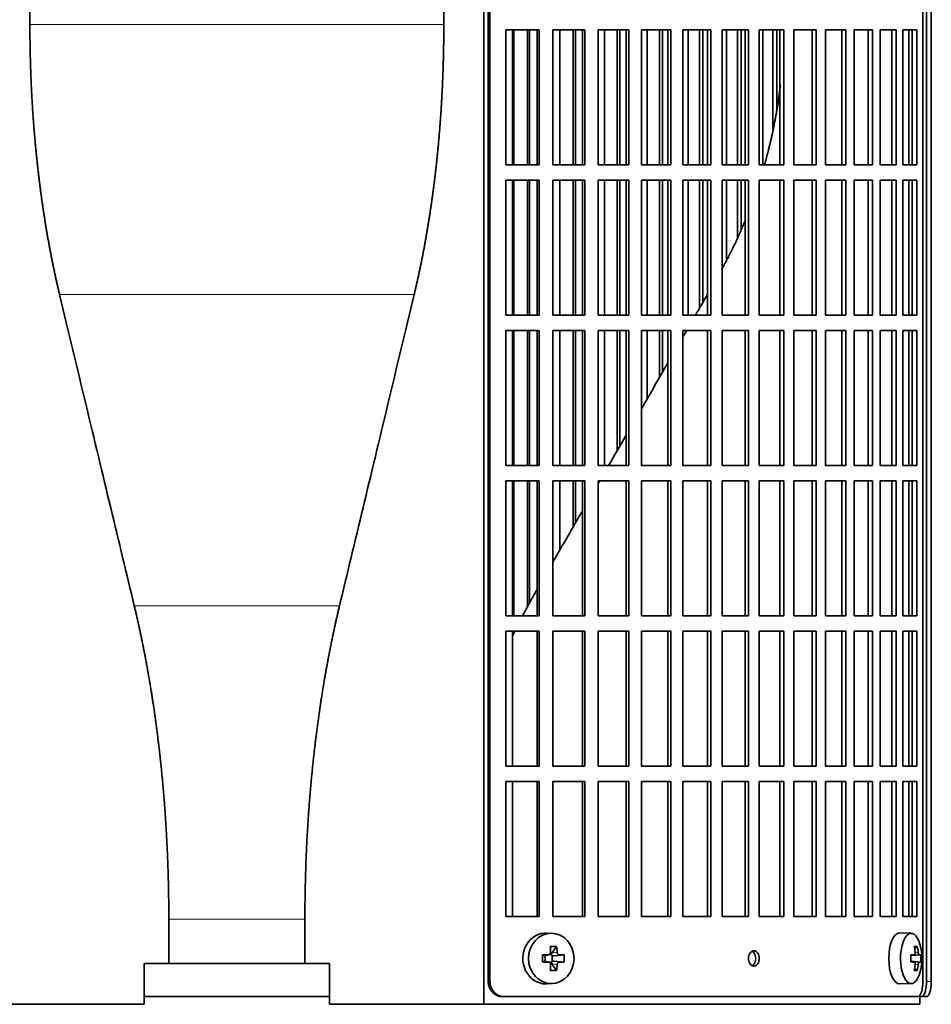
# Model space of a CAD drawing. Header units: millimetres. Extents: x 450 to 1334, y -1400 to 1414.
# Tile 12 of 25: x 557 to 736, y -121 to 72. Entities that reach past the tile are written whole.
import ezdxf

# ---------------------------------------------------------------- set-up
doc = ezdxf.new("R2010")
doc.units = ezdxf.units.MM
for name, color, linetype in [('M5X8_UNI7687', 7, 'Continuous'), ('VSI344-454_FILTR', 7, 'Continuous'), ('VSI344-454_SUPPO', 7, 'Continuous')]:
    doc.layers.add(name, color=color, linetype=linetype)

# ---------------------------------------------------------------- blocks, each defined once
blk = doc.blocks.new('SE')
at = {"layer": 'M5X8_UNI7687', "color": 7, "linetype": 'Continuous', "lineweight": 35}
for p, q in [((661.79, -107.57), (660.73, -107.5)), ((732.16, -107.56), (729.9, -107.49)), ((662.57, -110.16), (661.66, -111.46)), ((733.34, -110.16), (732.82, -110.55)), ((659.83, -111.8), (660.24, -111.96)), ((660.28, -111.96), (661.04, -111.77)), ((660.33, -113.04), (660.33, -111.95)), ((661.01, -111.74), (661.52, -111.74)), ((661.69, -111.93), (661.69, -113.06)), ((664.06, -111.8), (662.11, -111.96)), ((732.06, -111.85), (732.73, -111.78)), ((734.03, -111.8), (732.06, -111.94)), ((659.83, -113.19), (660.24, -113.03)), ((661.04, -113.22), (660.28, -113.02)), ((661.52, -113.24), (661.03, -113.24)), ((662.57, -114.83), (661.66, -113.53)), ((664.06, -113.19), (662.11, -113.03)), ((734.03, -113.19), (732.06, -113.04)), ((732.73, -113.2), (732.06, -113.14)), ((733.34, -114.83), (732.82, -114.44)), ((660.73, -117.48), (661.79, -117.41)), ((729.9, -117.49), (732.16, -117.42))]:
    blk.add_line(p, q, dxfattribs=at)
at = {"layer": 'M5X8_UNI7687', "color": 4, "linetype": 'Continuous', "lineweight": 9}
for p, q in [((660.24, -111.96), (660.93, -111.78)), ((661.66, -111.46), (662.67, -111.28)), ((663.12, -111.78), (662.11, -111.96)), ((733.74, -111.78), (732.06, -111.94)), ((732.06, -111.85), (732.72, -111.78)), ((732.92, -111.34), (733.53, -111.28)), ((660.93, -113.2), (660.24, -113.03)), ((662.67, -113.7), (661.66, -113.53)), ((662.11, -113.03), (663.12, -113.2)), ((732.06, -113.05), (733.74, -113.2)), ((732.72, -113.2), (732.06, -113.14)), ((733.53, -113.7), (732.92, -113.64))]:
    blk.add_line(p, q, dxfattribs=at)
at = {"layer": 'M5X8_UNI7687', "color": 7, "linetype": 'Continuous', "lineweight": 35}
for centre, radius, start, end in [((724.25, -112.49), 10, 343.7273, 16.2727), ((709.18, -112.49), 49.36, 179.1963, 180.8037), ((653.48, -112.49), 10.6, 356.2556, 3.7444), ((724.63, -112.49), 9.42, 355.7871, 4.2129)]:
    blk.add_arc(centre, radius, start, end, dxfattribs=at)
for centre, major_axis, ratio, start_param, end_param in [((660.46, -112.49), (0, -5), 0.906308, 3.081955, 6.283185), ((729.87, -112.49), (0, -5), 0.422618, 3.141593, 6.283185), ((732.14, -112.49), (0, -4.93), 0.422618, 2.175256, 6.283185), ((658.78, -115.56), (8.86, 2.7), 0.529916, 0.974266, 1.123958), ((657.99, -112.49), (0, 10), 0.34202, -1.449667, -1.335108), ((657.71, -112.49), (0, 10), 0.5, -1.449667, -1.335108), ((726.25, -115.56), (7.75, 5.06), 0.247104, 0.286808, 0.4365), ((724.33, -112.49), (0, 10), 0.866025, 4.833518, 4.948078), ((724.2, -112.49), (0, 10), 0.939693, 4.833518, 4.948078), ((657.85, -112.65), (9.99, 0.37), 0.07899, 1.254131, 1.36869), ((660.24, -111.46), (-0.03, 0.507), 0.355475, 2.983295, 3.209876), ((662.12, -111.46), (-0.561, -0.512), 0.450112, 5.177855, 5.696055), ((661.92, -111.49), (-0.019, -0.502), 0.906042, 5.273044, 5.799842), ((662.12, -111.46), (-0.85, -0.111), 0.58208, 0.96918, 1.487381), ((657.85, -112.65), (9.99, 0.37), 0.07899, 0.897313, 1.011873), ((724.27, -112.65), (9.97, 0.79), 0.036834, 0.556003, 0.670562), ((727.55, -112.49), (0, -9.26), 0.488139, 1.49595, 1.645642), ((724.27, -112.65), (9.97, 0.79), 0.036834, 0.199185, 0.313745), ((657.85, -112.34), (9.99, -0.37), 0.07899, -1.36869, -1.254131), ((660.24, -113.53), (-0.03, -0.507), 0.355475, 3.073309, 3.29989), ((657.99, -112.49), (0, -10), 0.34202, 1.335108, 1.449667), ((661.92, -113.49), (-0.019, 0.502), 0.906042, 0.483343, 1.010141), ((662.12, -113.53), (-0.561, 0.512), 0.450112, 0.58713, 1.105331), ((662.12, -113.53), (-0.85, 0.111), 0.58208, 4.795805, 5.314006), ((657.71, -112.49), (0, -10), 0.5, 1.335108, 1.449667), ((657.85, -112.34), (9.99, -0.37), 0.07899, -1.011873, -0.897313), ((724.27, -112.34), (9.97, -0.79), 0.036834, -0.670562, -0.556003), ((724.33, -112.49), (0, -10), 0.866025, 1.335108, 1.449667), ((724.2, -112.49), (0, -10), 0.939693, 1.335108, 1.449667), ((724.27, -112.34), (9.97, -0.79), 0.036834, -0.313745, -0.199185), ((658.78, -109.43), (8.86, -2.7), 0.529916, -1.123958, -0.974266), ((732.14, -112.49), (0, -4.93), 0.422618, 0, 0.966337), ((726.25, -109.43), (7.75, -5.06), 0.247104, -0.4365, -0.286808), ((660.46, -112.49), (0, -5), 0.906308, 0, 0.059638), ((729.87, -112.49), (0, -5), 0.422618, 0, 0.012961)]:
    blk.add_ellipse(centre, major_axis=major_axis, ratio=ratio, start_param=start_param, end_param=end_param, dxfattribs=at)
blk.add_ellipse((661.52, -112.49), major_axis=(0, -4.93), ratio=0.906308, dxfattribs=at)
for points in [[(660.93, -111.78), (660.95, -111.78), (660.98, -111.78), (661.03, -111.77), (661.07, -111.76), (661.11, -111.74), (661.15, -111.72), (661.19, -111.7), (661.23, -111.67), (661.26, -111.64), (661.29, -111.6), (661.32, -111.56), (661.34, -111.52), (661.36, -111.47), (661.37, -111.43), (661.38, -111.38), (661.38, -111.34), (661.38, -111.3), (661.38, -111.28)], [(662.67, -111.28), (662.67, -111.3), (662.68, -111.34), (662.68, -111.38), (662.7, -111.43), (662.71, -111.47), (662.73, -111.52), (662.76, -111.56), (662.78, -111.6), (662.81, -111.64), (662.85, -111.67), (662.88, -111.7), (662.92, -111.72), (662.96, -111.74), (663, -111.76), (663.04, -111.77), (663.08, -111.78), (663.11, -111.78), (663.12, -111.78)], [(732.72, -111.78), (732.73, -111.78), (732.74, -111.78), (732.77, -111.77), (732.79, -111.76), (732.81, -111.74), (732.83, -111.72), (732.85, -111.7), (732.87, -111.67), (732.89, -111.64), (732.9, -111.6), (732.91, -111.56), (732.92, -111.52), (732.93, -111.47), (732.93, -111.43), (732.93, -111.38), (732.93, -111.34), (732.93, -111.3), (732.93, -111.28)], [(733.53, -111.28), (733.53, -111.3), (733.53, -111.34), (733.54, -111.38), (733.55, -111.43), (733.56, -111.47), (733.57, -111.52), (733.58, -111.56), (733.6, -111.6), (733.61, -111.64), (733.63, -111.67), (733.64, -111.7), (733.66, -111.72), (733.67, -111.74), (733.69, -111.76), (733.7, -111.77), (733.72, -111.78), (733.73, -111.78), (733.74, -111.78)], [(661.38, -113.7), (661.38, -113.68), (661.38, -113.65), (661.38, -113.6), (661.37, -113.56), (661.36, -113.51), (661.34, -113.47), (661.32, -113.43), (661.29, -113.39), (661.26, -113.35), (661.23, -113.32), (661.19, -113.29), (661.15, -113.26), (661.11, -113.24), (661.07, -113.23), (661.03, -113.21), (660.98, -113.21), (660.95, -113.2), (660.93, -113.2)], [(663.12, -113.2), (663.11, -113.2), (663.08, -113.21), (663.04, -113.21), (663, -113.23), (662.96, -113.24), (662.92, -113.26), (662.88, -113.29), (662.85, -113.32), (662.81, -113.35), (662.78, -113.39), (662.76, -113.43), (662.73, -113.47), (662.71, -113.51), (662.7, -113.56), (662.68, -113.6), (662.68, -113.65), (662.67, -113.68), (662.67, -113.7)], [(732.93, -113.7), (732.93, -113.68), (732.93, -113.65), (732.93, -113.6), (732.93, -113.56), (732.93, -113.51), (732.92, -113.47), (732.91, -113.43), (732.9, -113.39), (732.89, -113.35), (732.87, -113.32), (732.85, -113.29), (732.83, -113.26), (732.81, -113.24), (732.79, -113.23), (732.77, -113.21), (732.74, -113.21), (732.73, -113.2), (732.72, -113.2)], [(733.74, -113.2), (733.73, -113.2), (733.72, -113.21), (733.7, -113.21), (733.69, -113.23), (733.67, -113.24), (733.66, -113.26), (733.64, -113.29), (733.63, -113.32), (733.61, -113.35), (733.6, -113.39), (733.58, -113.43), (733.57, -113.47), (733.56, -113.51), (733.55, -113.56), (733.54, -113.6), (733.53, -113.65), (733.53, -113.68), (733.53, -113.7)]]:
    blk.add_open_spline(points, degree=3, dxfattribs=at)
at = {"layer": 'VSI344-454_FILTR', "color": 7, "linetype": 'Continuous', "lineweight": 35}
for p, q in [((649.14, -116.99), (649.14, 156.01)), ((649.48, -116.99), (649.48, 156.01)), ((734.45, -116.99), (734.45, 156.01)), ((735.15, -116.99), (735.15, 152.01)), ((736.1, -116.99), (736.1, 152.01)), ((652.63, 43.26), (652.63, 69.76)), ((652.63, 69.76), (659.11, 69.76)), ((654.15, 43.26), (654.15, 69.76)), ((656.83, 43.26), (656.83, 69.76)), ((657.26, 43.26), (657.26, 69.76)), ((658.72, 43.26), (658.72, 69.76)), ((659.11, 43.26), (659.11, 69.76)), ((661.81, 43.26), (661.81, 69.76)), ((661.81, 69.76), (668.08, 69.76)), ((663.21, 43.26), (663.21, 69.76)), ((665.8, 43.26), (665.8, 69.76)), ((666.29, 43.26), (666.29, 69.76)), ((667.62, 43.26), (667.62, 69.76)), ((668.08, 43.26), (668.08, 69.76)), ((670.69, 43.26), (670.69, 69.76)), ((670.69, 69.76), (676.72, 69.76)), ((671.96, 43.26), (671.96, 69.76)), ((674.45, 43.26), (674.45, 69.76)), ((675, 43.26), (675, 69.76)), ((676.2, 43.26), (676.2, 69.76)), ((676.72, 43.26), (676.72, 69.76)), ((679.22, 43.26), (679.22, 69.76)), ((679.22, 69.76), (684.98, 69.76)), ((680.35, 43.26), (680.35, 69.76)), ((682.74, 43.26), (682.74, 69.76)), ((683.34, 43.26), (683.34, 69.76)), ((684.41, 43.26), (684.41, 69.76)), ((684.98, 43.26), (684.98, 69.76)), ((687.36, 43.26), (687.36, 69.76)), ((687.36, 69.76), (692.83, 69.76)), ((688.36, 43.26), (688.36, 69.76)), ((690.62, 43.26), (690.62, 69.76)), ((691.28, 43.26), (691.28, 69.76)), ((692.2, 43.26), (692.2, 69.76)), ((692.83, 43.26), (692.83, 69.76)), ((695.08, 43.26), (695.08, 69.76)), ((695.08, 69.76), (700.23, 69.76)), ((695.93, 43.26), (695.93, 69.76)), ((698.06, 43.26), (698.06, 69.76)), ((698.77, 43.26), (698.77, 69.76)), ((699.54, 43.26), (699.54, 69.76)), ((700.23, 43.26), (700.23, 69.76)), ((702.34, 69.76), (707.13, 69.76)), ((702.34, 43.26), (702.34, 69.76)), ((703.04, 43.26), (703.04, 69.76)), ((705.02, 50.42), (705.02, 69.76)), ((705.78, 54.18), (705.78, 69.76)), ((706.4, 43.26), (706.4, 69.76)), ((707.13, 43.26), (707.13, 69.76)), ((709.09, 69.76), (713.52, 69.76)), ((709.09, 43.26), (709.09, 69.76)), ((712.74, 43.26), (712.74, 69.76)), ((713.52, 43.26), (713.52, 69.76)), ((715.31, 69.76), (719.35, 69.76)), ((715.31, 43.26), (715.31, 69.76)), ((718.53, 43.26), (718.53, 69.76)), ((719.35, 43.26), (719.35, 69.76)), ((720.97, 69.76), (724.59, 69.76)), ((720.97, 43.26), (720.97, 69.76)), ((723.74, 43.26), (723.74, 69.76)), ((724.59, 43.26), (724.59, 69.76)), ((726.04, 69.76), (729.23, 69.76)), ((726.04, 43.26), (726.04, 69.76)), ((728.34, 43.26), (728.34, 69.76)), ((729.23, 43.26), (729.23, 69.76)), ((730.5, 69.76), (733.24, 69.76)), ((730.5, 43.26), (730.5, 69.76)), ((732.32, 43.26), (732.32, 69.76)), ((733.24, 43.26), (733.24, 69.76)), ((652.63, 43.26), (659.11, 43.26)), ((661.81, 43.26), (668.08, 43.26)), ((670.69, 43.26), (676.72, 43.26)), ((679.22, 43.26), (684.98, 43.26)), ((687.36, 43.26), (692.83, 43.26)), ((695.08, 43.26), (700.23, 43.26)), ((702.34, 43.26), (707.13, 43.26)), ((709.09, 43.26), (713.52, 43.26)), ((715.31, 43.26), (719.35, 43.26)), ((720.97, 43.26), (724.59, 43.26)), ((726.04, 43.26), (729.23, 43.26)), ((730.5, 43.26), (733.24, 43.26)), ((652.63, 13.76), (652.63, 40.26)), ((652.63, 40.26), (659.11, 40.26)), ((654.15, 13.76), (654.15, 40.26)), ((656.83, 13.76), (656.83, 40.26)), ((657.26, 13.76), (657.26, 40.26)), ((658.72, 13.76), (658.72, 40.26)), ((659.11, 13.76), (659.11, 40.26)), ((661.81, 13.76), (661.81, 40.26)), ((661.81, 40.26), (668.08, 40.26)), ((663.21, 13.76), (663.21, 40.26)), ((665.8, 13.76), (665.8, 40.26)), ((666.29, 13.76), (666.29, 40.26)), ((667.62, 13.76), (667.62, 40.26)), ((668.08, 13.76), (668.08, 40.26)), ((670.69, 13.76), (670.69, 40.26)), ((670.69, 40.26), (676.72, 40.26)), ((671.96, 13.76), (671.96, 40.26)), ((674.45, 13.76), (674.45, 40.26)), ((675, 13.76), (675, 40.26)), ((676.2, 13.76), (676.2, 40.26)), ((676.72, 13.76), (676.72, 40.26)), ((679.22, 13.76), (679.22, 40.26)), ((679.22, 40.26), (684.98, 40.26)), ((680.35, 13.76), (680.35, 40.26)), ((682.74, 13.76), (682.74, 40.26)), ((683.34, 13.76), (683.34, 40.26)), ((684.41, 13.76), (684.41, 40.26)), ((684.98, 13.76), (684.98, 40.26)), ((687.36, 13.76), (687.36, 40.26)), ((687.36, 40.26), (692.83, 40.26)), ((688.36, 13.76), (688.36, 40.26)), ((690.62, 15.17), (690.62, 40.26)), ((691.28, 16.31), (691.28, 40.26)), ((692.2, 13.76), (692.2, 40.26)), ((692.83, 13.76), (692.83, 40.26)), ((695.08, 13.76), (695.08, 40.26)), ((695.08, 40.26), (700.23, 40.26)), ((695.93, 24.75), (695.93, 40.26)), ((698.06, 28.91), (698.06, 40.26)), ((698.77, 30.63), (698.77, 40.26)), ((699.54, 13.76), (699.54, 40.26)), ((700.23, 13.76), (700.23, 40.26)), ((702.34, 40.26), (707.13, 40.26)), ((702.34, 13.76), (702.34, 40.26)), ((706.4, 13.76), (706.4, 40.26)), ((707.13, 13.76), (707.13, 40.26)), ((709.09, 40.26), (713.52, 40.26)), ((709.09, 13.76), (709.09, 40.26)), ((712.74, 13.76), (712.74, 40.26)), ((713.52, 13.76), (713.52, 40.26)), ((715.31, 40.26), (719.35, 40.26)), ((715.31, 13.76), (715.31, 40.26)), ((718.53, 13.76), (718.53, 40.26)), ((719.35, 13.76), (719.35, 40.26)), ((720.97, 40.26), (724.59, 40.26)), ((720.97, 13.76), (720.97, 40.26)), ((723.74, 13.76), (723.74, 40.26)), ((724.59, 13.76), (724.59, 40.26)), ((726.04, 40.26), (729.23, 40.26)), ((726.04, 13.76), (726.04, 40.26)), ((728.34, 13.76), (728.34, 40.26)), ((729.23, 13.76), (729.23, 40.26)), ((730.5, 40.26), (733.24, 40.26)), ((730.5, 13.76), (730.5, 40.26)), ((732.32, 13.76), (732.32, 40.26)), ((733.24, 13.76), (733.24, 40.26)), ((652.63, 13.76), (659.11, 13.76)), ((661.81, 13.76), (668.08, 13.76)), ((670.69, 13.76), (676.72, 13.76)), ((679.22, 13.76), (684.98, 13.76)), ((687.36, 13.76), (692.83, 13.76)), ((695.08, 13.76), (700.23, 13.76)), ((702.34, 13.76), (707.13, 13.76)), ((709.09, 13.76), (713.52, 13.76)), ((715.31, 13.76), (719.35, 13.76)), ((720.97, 13.76), (724.59, 13.76)), ((726.04, 13.76), (729.23, 13.76)), ((730.5, 13.76), (733.24, 13.76)), ((652.63, -15.74), (652.63, 10.76)), ((652.63, 10.76), (659.11, 10.76)), ((654.15, -15.74), (654.15, 10.76)), ((656.83, -15.74), (656.83, 10.76)), ((657.26, -15.74), (657.26, 10.76)), ((658.72, -15.74), (658.72, 10.76)), ((659.11, -15.74), (659.11, 10.76)), ((661.81, -15.74), (661.81, 10.76)), ((661.81, 10.76), (668.08, 10.76)), ((663.21, -15.74), (663.21, 10.76)), ((665.8, -15.74), (665.8, 10.76)), ((666.29, -15.74), (666.29, 10.76)), ((667.62, -15.74), (667.62, 10.76)), ((668.08, -15.74), (668.08, 10.76)), ((670.69, -15.74), (670.69, 10.76)), ((670.69, 10.76), (676.72, 10.76)), ((671.96, -15.74), (671.96, 10.76)), ((674.45, -12.83), (674.45, 10.76)), ((675, -11.89), (675, 10.76)), ((676.2, -15.74), (676.2, 10.76)), ((676.72, -15.74), (676.72, 10.76)), ((679.22, -15.74), (679.22, 10.76)), ((679.22, 10.76), (684.98, 10.76)), ((680.35, -2.61), (680.35, 10.76)), ((682.74, 1.52), (682.74, 10.76)), ((683.34, 2.56), (683.34, 10.76)), ((684.41, -15.74), (684.41, 10.76)), ((684.98, -15.74), (684.98, 10.76)), ((687.36, -15.74), (687.36, 10.76)), ((687.36, 10.76), (692.83, 10.76)), ((692.2, -15.74), (692.2, 10.76)), ((692.83, -15.74), (692.83, 10.76)), ((695.08, -15.74), (695.08, 10.76)), ((695.08, 10.76), (700.23, 10.76)), ((699.54, -15.74), (699.54, 10.76)), ((700.23, -15.74), (700.23, 10.76)), ((702.34, 10.76), (707.13, 10.76)), ((702.34, -15.74), (702.34, 10.76)), ((706.4, -15.74), (706.4, 10.76)), ((707.13, -15.74), (707.13, 10.76)), ((709.09, 10.76), (713.52, 10.76)), ((709.09, -15.74), (709.09, 10.76)), ((712.74, -15.74), (712.74, 10.76)), ((713.52, -15.74), (713.52, 10.76)), ((715.31, 10.76), (719.35, 10.76)), ((715.31, -15.74), (715.31, 10.76)), ((718.53, -15.74), (718.53, 10.76)), ((719.35, -15.74), (719.35, 10.76)), ((720.97, 10.76), (724.59, 10.76)), ((720.97, -15.74), (720.97, 10.76)), ((723.74, -15.74), (723.74, 10.76)), ((724.59, -15.74), (724.59, 10.76)), ((726.04, 10.76), (729.23, 10.76)), ((726.04, -15.74), (726.04, 10.76)), ((728.34, -15.74), (728.34, 10.76)), ((729.23, -15.74), (729.23, 10.76)), ((730.5, 10.76), (733.24, 10.76)), ((730.5, -15.74), (730.5, 10.76)), ((732.32, -15.74), (732.32, 10.76)), ((733.24, -15.74), (733.24, 10.76)), ((652.63, -15.74), (659.11, -15.74)), ((661.81, -15.74), (668.08, -15.74)), ((670.69, -15.74), (676.72, -15.74)), ((679.22, -15.74), (684.98, -15.74)), ((687.36, -15.74), (692.83, -15.74)), ((695.08, -15.74), (700.23, -15.74)), ((702.34, -15.74), (707.13, -15.74)), ((709.09, -15.74), (713.52, -15.74)), ((715.31, -15.74), (719.35, -15.74)), ((720.97, -15.74), (724.59, -15.74)), ((726.04, -15.74), (729.23, -15.74)), ((730.5, -15.74), (733.24, -15.74)), ((652.63, -45.24), (652.63, -18.74)), ((652.63, -18.74), (659.11, -18.74)), ((654.15, -45.24), (654.15, -18.74)), ((656.83, -43.71), (656.83, -18.74)), ((657.26, -42.9), (657.26, -18.74)), ((658.72, -45.24), (658.72, -18.74)), ((659.11, -45.24), (659.11, -18.74)), ((661.81, -45.24), (661.81, -18.74)), ((661.81, -18.74), (668.08, -18.74)), ((663.21, -32.31), (663.21, -18.74)), ((665.8, -27.81), (665.8, -18.74)), ((666.29, -26.97), (666.29, -18.74)), ((667.62, -45.24), (667.62, -18.74)), ((668.08, -45.24), (668.08, -18.74)), ((670.69, -45.24), (670.69, -18.74)), ((670.69, -18.74), (676.72, -18.74)), ((676.2, -45.24), (676.2, -18.74)), ((676.72, -45.24), (676.72, -18.74)), ((679.22, -45.24), (679.22, -18.74)), ((679.22, -18.74), (684.98, -18.74)), ((684.41, -45.24), (684.41, -18.74)), ((684.98, -45.24), (684.98, -18.74)), ((687.36, -45.24), (687.36, -18.74)), ((687.36, -18.74), (692.83, -18.74)), ((692.2, -45.24), (692.2, -18.74)), ((692.83, -45.24), (692.83, -18.74)), ((695.08, -45.24), (695.08, -18.74)), ((695.08, -18.74), (700.23, -18.74)), ((699.54, -45.24), (699.54, -18.74)), ((700.23, -45.24), (700.23, -18.74)), ((702.34, -18.74), (707.13, -18.74)), ((702.34, -45.24), (702.34, -18.74)), ((706.4, -45.24), (706.4, -18.74)), ((707.13, -45.24), (707.13, -18.74)), ((709.09, -18.74), (713.52, -18.74)), ((709.09, -45.24), (709.09, -18.74)), ((712.74, -45.24), (712.74, -18.74)), ((713.52, -45.24), (713.52, -18.74)), ((715.31, -18.74), (719.35, -18.74)), ((715.31, -45.24), (715.31, -18.74)), ((718.53, -45.24), (718.53, -18.74)), ((719.35, -45.24), (719.35, -18.74)), ((720.97, -18.74), (724.59, -18.74)), ((720.97, -45.24), (720.97, -18.74)), ((723.74, -45.24), (723.74, -18.74)), ((724.59, -45.24), (724.59, -18.74)), ((726.04, -18.74), (729.23, -18.74)), ((726.04, -45.24), (726.04, -18.74)), ((728.34, -45.24), (728.34, -18.74)), ((729.23, -45.24), (729.23, -18.74)), ((730.5, -18.74), (733.24, -18.74)), ((730.5, -45.24), (730.5, -18.74)), ((732.32, -45.24), (732.32, -18.74)), ((733.24, -45.24), (733.24, -18.74)), ((652.63, -45.24), (659.11, -45.24)), ((661.81, -45.24), (668.08, -45.24)), ((670.69, -45.24), (676.72, -45.24)), ((679.22, -45.24), (684.98, -45.24)), ((687.36, -45.24), (692.83, -45.24)), ((695.08, -45.24), (700.23, -45.24)), ((702.34, -45.24), (707.13, -45.24)), ((709.09, -45.24), (713.52, -45.24)), ((715.31, -45.24), (719.35, -45.24)), ((720.97, -45.24), (724.59, -45.24)), ((726.04, -45.24), (729.23, -45.24)), ((730.5, -45.24), (733.24, -45.24)), ((652.63, -74.74), (652.63, -48.24)), ((652.63, -48.24), (659.11, -48.24)), ((658.72, -74.74), (658.72, -48.24)), ((659.11, -74.74), (659.11, -48.24)), ((661.81, -74.74), (661.81, -48.24)), ((661.81, -48.24), (668.08, -48.24)), ((667.62, -74.74), (667.62, -48.24)), ((668.08, -74.74), (668.08, -48.24)), ((670.69, -74.74), (670.69, -48.24)), ((670.69, -48.24), (676.72, -48.24)), ((676.2, -74.74), (676.2, -48.24)), ((676.72, -74.74), (676.72, -48.24)), ((679.22, -74.74), (679.22, -48.24)), ((679.22, -48.24), (684.98, -48.24)), ((684.41, -74.74), (684.41, -48.24)), ((684.98, -74.74), (684.98, -48.24)), ((687.36, -74.74), (687.36, -48.24)), ((687.36, -48.24), (692.83, -48.24)), ((692.2, -74.74), (692.2, -48.24)), ((692.83, -74.74), (692.83, -48.24)), ((695.08, -74.74), (695.08, -48.24)), ((695.08, -48.24), (700.23, -48.24)), ((699.54, -74.74), (699.54, -48.24)), ((700.23, -74.74), (700.23, -48.24)), ((702.34, -48.24), (707.13, -48.24)), ((702.34, -74.74), (702.34, -48.24)), ((706.4, -74.74), (706.4, -48.24)), ((707.13, -74.74), (707.13, -48.24)), ((709.09, -48.24), (713.52, -48.24)), ((709.09, -74.74), (709.09, -48.24)), ((712.74, -74.74), (712.74, -48.24)), ((713.52, -74.74), (713.52, -48.24)), ((715.31, -48.24), (719.35, -48.24)), ((715.31, -74.74), (715.31, -48.24)), ((718.53, -74.74), (718.53, -48.24)), ((719.35, -74.74), (719.35, -48.24)), ((720.97, -48.24), (724.59, -48.24)), ((720.97, -74.74), (720.97, -48.24)), ((723.74, -74.74), (723.74, -48.24)), ((724.59, -74.74), (724.59, -48.24)), ((726.04, -48.24), (729.23, -48.24)), ((726.04, -74.74), (726.04, -48.24)), ((728.34, -74.74), (728.34, -48.24)), ((729.23, -74.74), (729.23, -48.24)), ((730.5, -48.24), (733.24, -48.24)), ((730.5, -74.74), (730.5, -48.24)), ((732.32, -74.74), (732.32, -48.24)), ((733.24, -74.74), (733.24, -48.24)), ((652.63, -74.74), (659.11, -74.74)), ((661.81, -74.74), (668.08, -74.74)), ((670.69, -74.74), (676.72, -74.74)), ((679.22, -74.74), (684.98, -74.74)), ((687.36, -74.74), (692.83, -74.74)), ((695.08, -74.74), (700.23, -74.74)), ((702.34, -74.74), (707.13, -74.74)), ((709.09, -74.74), (713.52, -74.74)), ((715.31, -74.74), (719.35, -74.74)), ((720.97, -74.74), (724.59, -74.74)), ((726.04, -74.74), (729.23, -74.74)), ((730.5, -74.74), (733.24, -74.74)), ((652.63, -104.24), (652.63, -77.74)), ((652.63, -77.74), (659.11, -77.74)), ((658.72, -104.24), (658.72, -77.74)), ((659.11, -104.24), (659.11, -77.74)), ((661.81, -104.24), (661.81, -77.74)), ((661.81, -77.74), (668.08, -77.74)), ((667.62, -104.24), (667.62, -77.74)), ((668.08, -104.24), (668.08, -77.74)), ((670.69, -104.24), (670.69, -77.74)), ((670.69, -77.74), (676.72, -77.74)), ((676.2, -104.24), (676.2, -77.74)), ((676.72, -104.24), (676.72, -77.74)), ((679.22, -104.24), (679.22, -77.74)), ((679.22, -77.74), (684.98, -77.74)), ((684.41, -104.24), (684.41, -77.74)), ((684.98, -104.24), (684.98, -77.74)), ((687.36, -104.24), (687.36, -77.74)), ((687.36, -77.74), (692.83, -77.74)), ((692.2, -104.24), (692.2, -77.74)), ((692.83, -104.24), (692.83, -77.74)), ((695.08, -104.24), (695.08, -77.74)), ((695.08, -77.74), (700.23, -77.74)), ((699.54, -104.24), (699.54, -77.74)), ((700.23, -104.24), (700.23, -77.74)), ((702.34, -77.74), (707.13, -77.74)), ((702.34, -104.24), (702.34, -77.74)), ((706.4, -104.24), (706.4, -77.74)), ((707.13, -104.24), (707.13, -77.74)), ((709.09, -77.74), (713.52, -77.74)), ((709.09, -104.24), (709.09, -77.74)), ((712.74, -104.24), (712.74, -77.74)), ((713.52, -104.24), (713.52, -77.74)), ((715.31, -77.74), (719.35, -77.74)), ((715.31, -104.24), (715.31, -77.74)), ((718.53, -104.24), (718.53, -77.74)), ((719.35, -104.24), (719.35, -77.74)), ((720.97, -77.74), (724.59, -77.74)), ((720.97, -104.24), (720.97, -77.74)), ((723.74, -104.24), (723.74, -77.74)), ((724.59, -104.24), (724.59, -77.74)), ((726.04, -77.74), (729.23, -77.74)), ((726.04, -104.24), (726.04, -77.74)), ((728.34, -104.24), (728.34, -77.74)), ((729.23, -104.24), (729.23, -77.74)), ((730.5, -77.74), (733.24, -77.74)), ((730.5, -104.24), (730.5, -77.74)), ((732.32, -104.24), (732.32, -77.74)), ((733.24, -104.24), (733.24, -77.74)), ((652.63, -104.24), (659.11, -104.24)), ((661.81, -104.24), (668.08, -104.24)), ((670.69, -104.24), (676.72, -104.24)), ((679.22, -104.24), (684.98, -104.24)), ((687.36, -104.24), (692.83, -104.24)), ((695.08, -104.24), (700.23, -104.24)), ((702.34, -104.24), (707.13, -104.24)), ((709.09, -104.24), (713.52, -104.24)), ((715.31, -104.24), (719.35, -104.24)), ((720.97, -104.24), (724.59, -104.24)), ((726.04, -104.24), (729.23, -104.24)), ((730.5, -104.24), (733.24, -104.24)), ((581.65, -119.99), (617.98, -119.99)), ((652.29, -119.99), (651.94, -119.99)), ((652.29, -119.99), (733.38, -119.99)), ((733.82, -119.99), (734.18, -119.99)), ((735.13, -119.99), (734.18, -119.99))]:
    blk.add_line(p, q, dxfattribs=at)
at = {"layer": 'VSI344-454_FILTR', "color": 4, "linetype": 'Continuous', "lineweight": 9}
for p, q in [((649.48, -116.99), (649.14, -116.99)), ((736.1, -116.99), (735.15, -116.99))]:
    blk.add_line(p, q, dxfattribs=at)
at = {"layer": 'VSI344-454_FILTR', "color": 7, "linetype": 'Continuous', "lineweight": 35}
for points, knots in [([(701.29, -113.99), (701.22, -113.99), (701.07, -113.98), (700.8, -113.85), (700.51, -113.57), (700.27, -113.07), (700.19, -112.48), (700.28, -111.9), (700.49, -111.46), (700.75, -111.18), (701.01, -111.02), (701.19, -111), (701.29, -110.99)], [0, 0, 0, 0, 0.064066, 0.126815, 0.254692, 0.378277, 0.50107, 0.625893, 0.749447, 0.833633, 0.916759, 1, 1, 1, 1]), ([(700.93, -113.91), (700.99, -113.88), (701.13, -113.78), (701.37, -113.53), (701.58, -113.08), (701.66, -112.5), (701.58, -111.92), (701.35, -111.41), (701.11, -111.18), (700.96, -111.09), (700.94, -111.08)], [0.1064378, 0.1064378, 0.1064378, 0.1064378, 0.1663652, 0.2505516, 0.3741057, 0.498929, 0.621722, 0.7453065, 0.8731842, 0.8878187, 0.8878187, 0.8878187, 0.8878187]), ([(701.29, -110.99), (701.36, -111), (701.5, -111.01), (701.77, -111.13), (702.06, -111.41), (702.29, -111.92), (702.37, -112.5), (702.29, -113.08), (702.08, -113.53), (701.82, -113.8), (701.56, -113.96), (701.38, -113.98), (701.29, -113.99)], [0, 0, 0, 0, 0.064066, 0.126815, 0.254692, 0.378277, 0.50107, 0.625893, 0.749447, 0.833633, 0.916759, 1, 1, 1, 1]), ([(651.94, -119.99), (651.89, -119.99), (651.78, -119.99), (651.63, -119.98), (651.47, -119.95), (651.32, -119.92), (651.17, -119.88), (651.02, -119.83), (650.75, -119.72), (650.38, -119.5), (649.95, -119.13), (649.6, -118.67), (649.38, -118.24), (649.25, -117.86), (649.19, -117.58), (649.15, -117.29), (649.14, -117.09), (649.14, -116.99)], [0, 0, 0, 0, 0.036074, 0.071827, 0.107372, 0.142823, 0.178296, 0.213907, 0.249769, 0.37568, 0.49974, 0.623937, 0.750153, 0.812742, 0.874833, 0.937047, 1, 1, 1, 1]), ([(649.48, -116.99), (649.49, -117.05), (649.49, -117.16), (649.5, -117.33), (649.52, -117.5), (649.55, -117.66), (649.59, -117.82), (649.64, -117.98), (649.75, -118.27), (649.94, -118.67), (650.3, -119.13), (650.72, -119.5), (651.13, -119.73), (651.48, -119.87), (651.74, -119.94), (652.01, -119.98), (652.2, -119.99), (652.29, -119.99)], [0, 0, 0, 0, 0.036092, 0.07186, 0.10742, 0.142884, 0.178369, 0.213992, 0.249865, 0.376032, 0.500265, 0.624304, 0.750267, 0.812832, 0.874898, 0.937082, 1, 1, 1, 1]), ([(733.38, -119.99), (733.4, -119.99), (733.44, -119.99), (733.5, -119.98), (733.56, -119.95), (733.62, -119.92), (733.68, -119.88), (733.74, -119.83), (733.84, -119.72), (733.98, -119.5), (734.15, -119.13), (734.28, -118.67), (734.36, -118.24), (734.4, -117.86), (734.43, -117.58), (734.44, -117.29), (734.45, -117.09), (734.45, -116.99)], [0, 0, 0, 0, 0.036074, 0.071827, 0.107372, 0.142823, 0.178296, 0.213907, 0.249769, 0.375679, 0.49974, 0.623937, 0.750153, 0.812742, 0.874833, 0.937047, 1, 1, 1, 1]), ([(734.18, -119.99), (734.2, -119.99), (734.24, -119.99), (734.29, -119.98), (734.35, -119.95), (734.4, -119.92), (734.45, -119.88), (734.51, -119.83), (734.6, -119.72), (734.73, -119.5), (734.88, -119.13), (734.99, -118.67), (735.07, -118.24), (735.11, -117.87), (735.13, -117.58), (735.15, -117.29), (735.15, -117.09), (735.15, -116.99)], [0, 0, 0, 0, 0.036074, 0.071835, 0.107394, 0.142867, 0.178369, 0.214016, 0.24992, 0.375515, 0.499619, 0.623903, 0.749864, 0.812553, 0.874725, 0.937001, 1, 1, 1, 1]), ([(736.1, -116.99), (736.1, -117.05), (736.1, -117.16), (736.09, -117.33), (736.09, -117.5), (736.08, -117.66), (736.06, -117.82), (736.05, -117.98), (736.01, -118.27), (735.94, -118.67), (735.83, -119.13), (735.68, -119.5), (735.54, -119.74), (735.42, -119.87), (735.32, -119.94), (735.23, -119.98), (735.16, -119.99), (735.13, -119.99)], [0, 0, 0, 0, 0.03611, 0.071905, 0.107497, 0.143003, 0.178538, 0.214218, 0.250157, 0.376062, 0.500393, 0.624478, 0.750119, 0.812755, 0.87487, 0.93708, 1, 1, 1, 1])]:
    blk.add_open_spline(points, degree=3, knots=knots, dxfattribs=at)
at = {"layer": 'VSI344-454_SUPPO', "color": 7, "linetype": 'Continuous', "lineweight": 35}
for p, q in [((648.29, -121.49), (648.29, 156.6)), ((559.2, 70.81), (559.2, 82.66)), ((640.43, 70.81), (640.43, 82.66)), ((653.89, 43.26), (653.89, 69.76)), ((731.66, 43.26), (731.66, 69.76)), ((653.89, 13.76), (653.89, 40.26)), ((731.66, 13.76), (731.66, 40.26)), ((653.89, -15.74), (653.89, 10.76)), ((731.66, -15.74), (731.66, 10.76)), ((653.89, -45.24), (653.89, -18.74)), ((731.66, -45.24), (731.66, -18.74)), ((653.89, -74.74), (653.89, -48.24)), ((731.66, -74.74), (731.66, -48.24)), ((653.89, -104.24), (653.89, -77.74)), ((731.66, -104.24), (731.66, -77.74)), ((586.46, -113.49), (586.46, -104.76)), ((613.17, -113.49), (613.17, -104.76)), ((586.46, -113.49), (581.65, -113.49)), ((581.65, -113.49), (581.65, -121.49)), ((586.46, -113.49), (613.17, -113.49)), ((613.17, -113.49), (617.98, -113.49)), ((617.98, -113.49), (617.98, -121.49)), ((733.82, -121.49), (733.82, -119.72)), ((551.35, -121.49), (581.65, -121.49)), ((648.29, -121.49), (617.98, -121.49)), ((648.29, -121.49), (733.82, -121.49))]:
    blk.add_line(p, q, dxfattribs=at)
at = {"layer": 'VSI344-454_SUPPO', "color": 4, "linetype": 'Continuous', "lineweight": 9}
for p, q in [((559.2, 70.81), (640.43, 70.81)), ((565.03, 17.81), (634.61, 17.81)), ((619.96, -43.28), (579.68, -43.28)), ((613.17, -104.76), (586.46, -104.76))]:
    blk.add_line(p, q, dxfattribs=at)
at = {"layer": 'VSI344-454_SUPPO', "color": 7, "linetype": 'Continuous', "lineweight": 35}
for points, degree, knots in [([(565.03, 17.81), (563.6, 23.75), (562.52, 30.12), (561.42, 36.52), (560.69, 43.24), (559.95, 49.95), (559.57, 56.89), (559.2, 63.8), (559.2, 70.81)], 2, [0, 0, 0, 0.25, 0.25, 0.5, 0.5, 0.75, 0.75, 1, 1, 1]), ([(640.43, 70.81), (640.43, 63.81), (640.06, 56.89), (639.69, 49.96), (638.95, 43.24), (638.21, 36.53), (637.12, 30.12), (636.03, 23.75), (634.61, 17.81)], 2, [0, 0, 0, 0.25, 0.25, 0.5, 0.5, 0.75, 0.75, 1, 1, 1]), ([(706.49, 58.97), (706.41, 58.35), (706.33, 57.73), (705.49, 51.21), (703.81, 44.9), (703.59, 44.06), (703.36, 43.24)], 2, [0.2260679, 0.2260679, 0.2260679, 0.25, 0.25, 0.5, 0.5, 0.5329293, 0.5329293, 0.5329293]), ([(672.77, -15.74), (673.88, -13.82), (675.03, -11.84), (676.17, -9.85), (676.2, -9.8)], 3, [0.40501308, 0.40501308, 0.40501308, 0.40501308, 0.5, 0.50245811, 0.50245811, 0.50245811, 0.50245811]), ([(586.46, -104.76), (586.46, -96.66), (586.03, -88.66), (585.6, -80.62), (584.74, -72.83), (583.88, -65.04), (582.61, -57.61), (581.34, -50.19), (579.68, -43.28)], 2, [0, 0, 0, 0.25, 0.25, 0.5, 0.5, 0.75, 0.75, 1, 1, 1]), ([(619.96, -43.28), (618.3, -50.19), (617.03, -57.61), (615.76, -65.04), (614.9, -72.83), (614.04, -80.62), (613.6, -88.66), (613.17, -96.66), (613.17, -104.76)], 2, [0, 0, 0, 0.25, 0.25, 0.5, 0.5, 0.75, 0.75, 1, 1, 1])]:
    blk.add_open_spline(points, degree=degree, knots=knots, dxfattribs=at)
for points, degree in [([(699.63, 32.48), (697.64, 27.64), (695.15, 23.07)], 2), ([(579.68, -43.28), (578.18, -37.04), (575.09, -24.19), (570.21, -3.82), (566.78, 10.48), (565.03, 17.81)], 3), ([(619.96, -43.28), (621.46, -37.04), (624.54, -24.19), (629.42, -3.82), (632.85, 10.48), (634.61, 17.81)], 3), ([(689.8, 13.76), (690.6, 15.14), (691.4, 16.52), (692.2, 17.91)], 3), ([(687.36, 9.53), (687.6, 9.94), (687.84, 10.35), (688.07, 10.76)], 3), ([(679.22, -4.58), (680.94, -1.59), (682.67, 1.4), (684.41, 4.41)], 3), ([(670.69, -19.35), (670.81, -19.15), (670.92, -18.95), (671.04, -18.74)], 3), ([(661.81, -34.73), (663.74, -31.39), (665.68, -28.03), (667.62, -24.66)], 3), ([(658.71, -40.11), (657.26, -42.61), (655.93, -45.18)], 2), ([(658.71, -40.11), (658.71, -40.1), (658.71, -40.1), (658.72, -40.09)], 3), ([(654.42, -48.21), (654.14, -48.79), (653.86, -49.38)], 2)]:
    blk.add_open_spline(points, degree=degree, dxfattribs=at)

msp = doc.modelspace()

# ---------------------------------------------------------------- block references
msp.add_blockref('SE', (0, 0))

doc.saveas('drawing.dxf')
